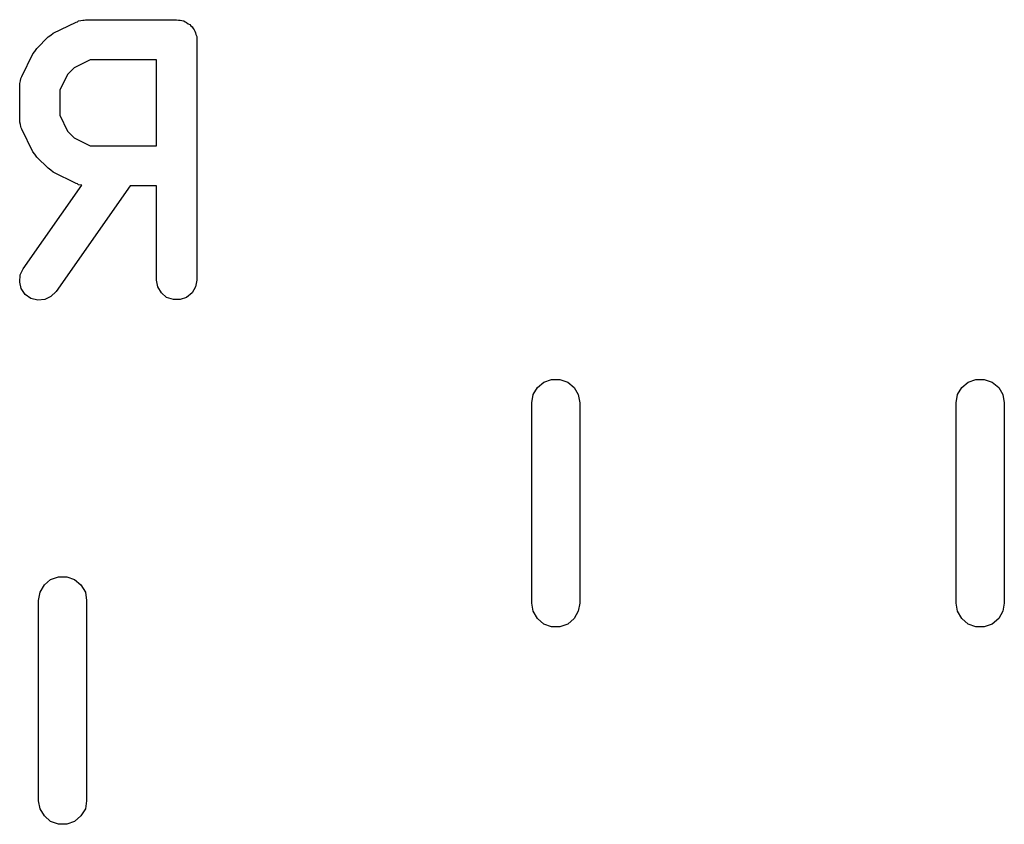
# Model space of a CAD drawing. Extents: x 93.7 to 160.2, y -161.6 to -97.7.
# Tile 15 of 30: x 149.8 to 152.3, y -156.4 to -154.4. Entities that reach past the tile are written whole.
import ezdxf

# ---------------------------------------------------------------- set-up
doc = ezdxf.new("R2010")
doc.units = 0
doc.header["$MEASUREMENT"] = 0
doc.layers.add('BLACK', color=7, linetype='CONTINUOUS')

msp = doc.modelspace()

# ---------------------------------------------------------------- linework, layer by layer
at = {"layer": 'Black'}
for p, q in [((149.94, -154.401), (149.943, -154.399)), ((149.943, -154.399), (149.949, -154.398)), ((149.949, -154.398), (149.954, -154.397)), ((149.954, -154.397), (149.957, -154.397)), ((149.957, -154.397), (149.96, -154.396)), ((149.96, -154.396), (150.188, -154.396)), ((150.188, -154.396), (150.193, -154.397)), ((150.193, -154.397), (150.197, -154.397)), ((150.197, -154.397), (150.201, -154.398)), ((150.201, -154.398), (150.206, -154.399)), ((150.206, -154.399), (150.209, -154.401)), ((149.88, -154.43), (149.937, -154.402)), ((149.937, -154.402), (149.94, -154.401)), ((150.209, -154.401), (150.213, -154.403)), ((150.213, -154.403), (150.217, -154.406)), ((150.217, -154.406), (150.221, -154.408)), ((150.221, -154.408), (150.223, -154.411)), ((150.223, -154.411), (150.227, -154.414)), ((150.227, -154.414), (150.229, -154.418)), ((150.229, -154.418), (150.232, -154.421)), ((150.232, -154.421), (150.233, -154.425)), ((150.233, -154.425), (150.235, -154.429)), ((149.839, -154.468), (149.867, -154.439)), ((149.867, -154.439), (149.874, -154.435)), ((149.874, -154.435), (149.88, -154.43)), ((150.235, -154.429), (150.236, -154.433)), ((150.236, -154.433), (150.238, -154.438)), ((150.238, -154.438), (150.238, -154.442)), ((150.238, -154.442), (150.238, -154.446)), ((150.238, -154.446), (150.238, -155.046)), ((149.834, -154.475), (149.839, -154.468)), ((149.801, -154.538), (149.829, -154.481)), ((149.829, -154.481), (149.834, -154.475)), ((149.972, -154.496), (149.932, -154.516)), ((150.138, -154.496), (149.972, -154.496)), ((150.138, -154.711), (150.138, -154.496)), ((149.932, -154.516), (149.915, -154.533)), ((149.798, -154.549), (149.799, -154.543)), ((149.799, -154.543), (149.8, -154.541)), ((149.8, -154.541), (149.801, -154.538)), ((149.915, -154.533), (149.896, -154.572)), ((149.796, -154.555), (149.798, -154.549)), ((149.796, -154.558), (149.796, -154.555)), ((149.796, -154.561), (149.796, -154.558)), ((149.796, -154.646), (149.796, -154.561)), ((149.896, -154.572), (149.896, -154.634)), ((149.796, -154.649), (149.796, -154.646)), ((149.896, -154.634), (149.915, -154.674)), ((149.796, -154.652), (149.796, -154.649)), ((149.798, -154.658), (149.796, -154.652)), ((149.799, -154.663), (149.798, -154.658)), ((149.8, -154.666), (149.799, -154.663)), ((149.801, -154.669), (149.8, -154.666)), ((149.829, -154.726), (149.801, -154.669)), ((149.915, -154.674), (149.932, -154.691)), ((149.932, -154.691), (149.972, -154.711)), ((149.972, -154.711), (150.138, -154.711)), ((149.834, -154.732), (149.829, -154.726)), ((149.839, -154.739), (149.834, -154.732)), ((149.867, -154.767), (149.839, -154.739)), ((149.874, -154.772), (149.867, -154.767)), ((149.88, -154.777), (149.874, -154.772)), ((149.937, -154.805), (149.88, -154.777)), ((149.805, -155.018), (149.951, -154.809)), ((150.072, -154.811), (149.887, -155.075)), ((149.94, -154.806), (149.937, -154.805)), ((149.943, -154.808), (149.94, -154.806)), ((149.949, -154.809), (149.943, -154.808)), ((149.951, -154.809), (149.949, -154.809)), ((150.138, -154.811), (150.072, -154.811)), ((150.138, -155.046), (150.138, -154.811)), ((149.796, -155.051), (149.797, -155.033)), ((149.797, -155.033), (149.805, -155.018)), ((149.8, -155.067), (149.796, -155.051)), ((150.141, -155.063), (150.138, -155.046)), ((150.15, -155.078), (150.141, -155.063)), ((150.235, -155.063), (150.227, -155.078)), ((150.238, -155.046), (150.235, -155.063)), ((149.81, -155.082), (149.8, -155.067)), ((149.824, -155.092), (149.81, -155.082)), ((149.874, -155.087), (149.859, -155.095)), ((149.887, -155.075), (149.874, -155.087)), ((150.163, -155.09), (150.15, -155.078)), ((150.227, -155.078), (150.213, -155.09)), ((149.841, -155.096), (149.824, -155.092)), ((149.859, -155.095), (149.841, -155.096)), ((150.18, -155.095), (150.163, -155.09)), ((150.197, -155.095), (150.18, -155.095)), ((150.213, -155.09), (150.197, -155.095)), ((151.089, -155.314), (151.105, -155.301)), ((151.105, -155.301), (151.124, -155.294)), ((151.124, -155.294), (151.145, -155.294)), ((151.145, -155.294), (151.165, -155.301)), ((151.165, -155.301), (151.181, -155.314)), ((152.149, -155.314), (152.165, -155.301)), ((152.165, -155.301), (152.184, -155.294)), ((152.184, -155.294), (152.205, -155.294)), ((152.205, -155.294), (152.225, -155.301)), ((152.225, -155.301), (152.241, -155.314)), ((151.075, -155.353), (151.078, -155.332)), ((151.078, -155.332), (151.089, -155.314)), ((151.181, -155.314), (151.191, -155.332)), ((151.191, -155.332), (151.195, -155.353)), ((152.135, -155.353), (152.138, -155.332)), ((152.138, -155.332), (152.149, -155.314)), ((152.241, -155.314), (152.251, -155.332)), ((152.251, -155.332), (152.255, -155.353)), ((151.075, -155.853), (151.075, -155.353)), ((151.195, -155.353), (151.195, -155.853)), ((152.135, -155.853), (152.135, -155.353)), ((152.255, -155.353), (152.255, -155.853)), ((149.858, -155.807), (149.873, -155.794)), ((149.873, -155.794), (149.893, -155.787)), ((149.893, -155.787), (149.914, -155.787)), ((149.914, -155.787), (149.933, -155.794)), ((149.933, -155.794), (149.949, -155.807)), ((149.843, -155.846), (149.847, -155.825)), ((149.847, -155.825), (149.858, -155.807)), ((149.949, -155.807), (149.96, -155.825)), ((149.96, -155.825), (149.963, -155.846)), ((149.843, -156.346), (149.843, -155.846)), ((149.963, -155.846), (149.963, -156.346)), ((151.078, -155.873), (151.075, -155.853)), ((151.089, -155.891), (151.078, -155.873)), ((151.191, -155.873), (151.181, -155.891)), ((151.195, -155.853), (151.191, -155.873)), ((152.138, -155.873), (152.135, -155.853)), ((152.149, -155.891), (152.138, -155.873)), ((152.251, -155.873), (152.241, -155.891)), ((152.255, -155.853), (152.251, -155.873)), ((151.105, -155.905), (151.089, -155.891)), ((151.181, -155.891), (151.165, -155.905)), ((152.165, -155.905), (152.149, -155.891)), ((152.241, -155.891), (152.225, -155.905)), ((151.124, -155.912), (151.105, -155.905)), ((151.145, -155.912), (151.124, -155.912)), ((151.165, -155.905), (151.145, -155.912)), ((152.184, -155.912), (152.165, -155.905)), ((152.205, -155.912), (152.184, -155.912)), ((152.225, -155.905), (152.205, -155.912)), ((149.847, -156.366), (149.843, -156.346)), ((149.858, -156.384), (149.847, -156.366)), ((149.96, -156.366), (149.949, -156.384)), ((149.963, -156.346), (149.96, -156.366)), ((149.873, -156.398), (149.858, -156.384)), ((149.949, -156.384), (149.933, -156.398)), ((149.893, -156.405), (149.873, -156.398)), ((149.914, -156.405), (149.893, -156.405)), ((149.933, -156.398), (149.914, -156.405))]:
    msp.add_line(p, q, dxfattribs=at)

doc.saveas('drawing.dxf')
